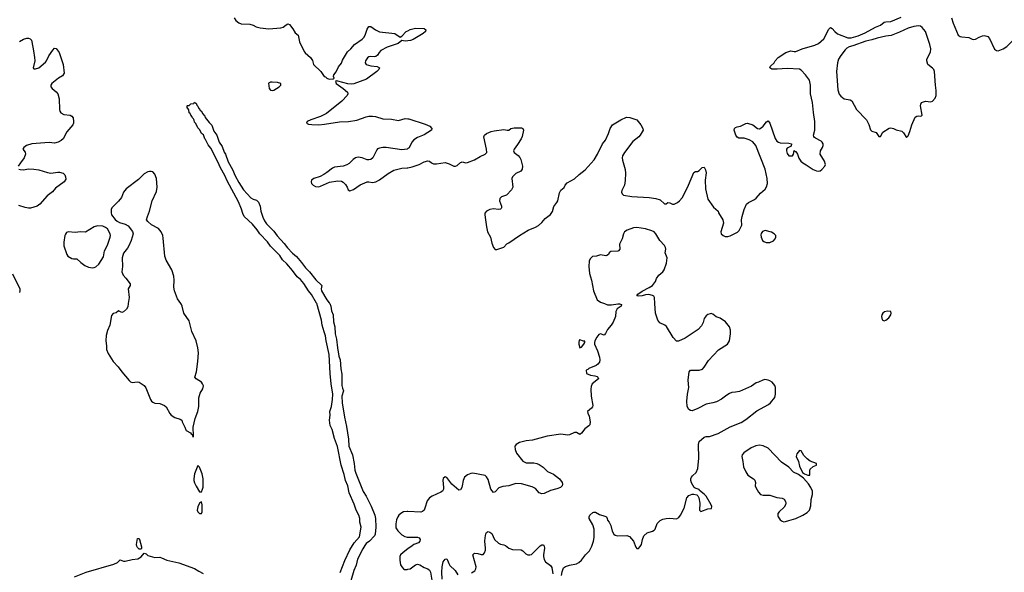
# Model space of a CAD drawing. Header units: inches. Extents: x 1694897 to 1849880, y 907231 to 1017944.
# Tile 132 of 171: x 1775508 to 1786902, y 996888 to 1003288. Entities that reach past the tile are written whole.
import ezdxf

# ---------------------------------------------------------------- set-up
doc = ezdxf.new("R2010")
doc.units = ezdxf.units.IN
doc.header["$MEASUREMENT"] = 0
for name, color, linetype in [('B7070', 7, 'Continuous'), ('B7080', 7, 'Continuous'), ('B7979', 7, 'Continuous'), ('B7989', 7, 'Continuous')]:
    doc.layers.add(name, color=color, linetype=linetype)

msp = doc.modelspace()

# ---------------------------------------------------------------- linework, layer by layer
at = {"layer": 'B7070', "color": 6}
for points, elevation in [([(1777991, 1003311), (1778010, 1003277), (1778043, 1003250), (1778070, 1003239), (1778170, 1003237), (1778210, 1003225), (1778246, 1003206), (1778290, 1003192), (1778390, 1003184), (1778530, 1003193), (1778557, 1003203), (1778590, 1003230), (1778610, 1003240), (1778630, 1003232), (1778670, 1003182), (1778697, 1003137), (1778730, 1003110), (1778744, 1003030), (1778799, 1002919), (1778810, 1002904), (1778874, 1002850), (1778895, 1002815), (1778909, 1002769), (1778991, 1002690), (1779031, 1002630), (1779046, 1002626), (1779064, 1002610), (1779090, 1002598), (1779137, 1002603), (1779147, 1002610), (1779141, 1002630), (1779144, 1002650), (1779170, 1002683), (1779198, 1002742), (1779230, 1002785), (1779242, 1002818), (1779303, 1002917), (1779341, 1002950), (1779381, 1002999), (1779470, 1003063), (1779490, 1003083), (1779505, 1003110), (1779530, 1003177), (1779550, 1003210), (1779571, 1003210), (1779625, 1003170), (1779670, 1003146), (1779850, 1003129), (1779910, 1003086), (1779930, 1003098), (1779982, 1003150), (1780000, 1003159)], 600), ([(1775506, 1003034), (1775550, 1003063), (1775590, 1003074), (1775610, 1003073), (1775630, 1003065), (1775643, 1003050), (1775648, 1003030), (1775669, 1002929), (1775680, 1002850), (1775682, 1002810), (1775662, 1002730), (1775670, 1002719), (1775690, 1002719), (1775730, 1002731), (1775805, 1002795), (1775817, 1002810), (1775846, 1002870), (1775890, 1002935), (1775910, 1002958), (1775930, 1002954), (1775963, 1002910), (1776012, 1002770), (1776023, 1002670), (1776003, 1002637), (1775958, 1002610), (1775879, 1002550), (1775868, 1002530), (1775870, 1002510), (1775883, 1002490), (1775931, 1002451), (1775949, 1002429), (1775964, 1002370), (1775970, 1002250), (1775974, 1002230), (1775984, 1002210), (1776017, 1002190), (1776090, 1002181), (1776112, 1002172), (1776127, 1002150), (1776131, 1002110), (1776130, 1002090), (1776121, 1002070), (1776053, 1001990), (1776010, 1001910), (1775987, 1001890), (1775953, 1001870), (1775910, 1001860), (1775850, 1001867), (1775650, 1001850), (1775585, 1001830), (1775554, 1001810), (1775544, 1001790), (1775573, 1001753), (1775576, 1001730), (1775561, 1001690), (1775516, 1001630), (1775492, 1001590)], 600), ([(1780000, 1003044), (1779970, 1003040), (1779930, 1003047), (1779887, 1003013), (1779762, 1002970), (1779688, 1002930), (1779669, 1002910), (1779650, 1002878), (1779630, 1002862), (1779610, 1002857), (1779570, 1002862), (1779550, 1002859), (1779533, 1002847), (1779508, 1002810), (1779506, 1002790), (1779519, 1002770), (1779570, 1002752), (1779645, 1002745), (1779670, 1002730), (1779665, 1002710), (1779642, 1002690), (1779520, 1002600), (1779374, 1002546), (1779350, 1002543), (1779306, 1002546), (1779190, 1002577), (1779170, 1002580), (1779164, 1002576), (1779170, 1002549), (1779253, 1002493), (1779300, 1002450), (1779306, 1002430), (1779296, 1002410), (1779236, 1002344), (1779058, 1002202), (1778990, 1002166), (1778878, 1002130), (1778836, 1002110), (1778826, 1002090), (1778850, 1002078), (1778890, 1002073), (1778971, 1002071), (1779037, 1002077), (1779210, 1002104), (1779311, 1002109), (1779410, 1002124), (1779518, 1002163), (1779550, 1002170), (1779590, 1002171), (1779626, 1002166), (1779710, 1002140), (1779810, 1002136), (1779890, 1002121), (1779970, 1002142), (1780000, 1002141)], 600), ([(1778945, 1000000), (1778944, 1000004), (1778886, 1000106), (1778850, 1000147), (1778795, 1000235), (1778758, 1000278), (1778720, 1000310), (1778665, 1000385), (1778599, 1000459), (1778550, 1000506), (1778518, 1000558), (1778410, 1000667), (1778377, 1000717), (1778288, 1000810), (1778256, 1000856), (1778201, 1000921), (1778106, 1001010), (1778090, 1001044), (1778075, 1001095), (1778038, 1001178), (1777910, 1001422), (1777882, 1001482), (1777830, 1001571), (1777801, 1001641), (1777719, 1001799), (1777690, 1001839), (1777659, 1001899), (1777650, 1001909), (1777633, 1001953), (1777624, 1001964), (1777610, 1001970), (1777593, 1002013), (1777570, 1002037), (1777545, 1002085), (1777530, 1002101), (1777525, 1002126), (1777520, 1002140), (1777508, 1002150), (1777505, 1002165), (1777490, 1002182), (1777482, 1002202), (1777470, 1002208), (1777466, 1002246), (1777446, 1002270), (1777446, 1002290), (1777450, 1002294), (1777470, 1002294), (1777490, 1002314), (1777522, 1002318), (1777530, 1002334), (1777542, 1002322), (1777550, 1002322), (1777557, 1002297), (1777570, 1002285), (1777581, 1002261), (1777590, 1002256), (1777597, 1002237), (1777610, 1002227), (1777623, 1002203), (1777650, 1002170), (1777655, 1002155), (1777699, 1002099), (1777730, 1002068), (1777756, 1001996), (1777790, 1001949), (1777818, 1001870), (1777850, 1001820), (1777875, 1001755), (1777891, 1001730), (1777921, 1001641), (1777970, 1001555), (1778001, 1001481), (1778042, 1001402), (1778098, 1001318), (1778184, 1001224), (1778209, 1001209), (1778250, 1001198), (1778270, 1001176), (1778290, 1001128), (1778299, 1001070), (1778321, 1001001), (1778340, 1000960), (1778365, 1000925), (1778450, 1000838), (1778486, 1000786), (1778570, 1000698), (1778606, 1000646), (1778663, 1000583), (1778710, 1000546), (1778770, 1000478), (1778815, 1000415), (1778861, 1000370), (1778936, 1000276), (1779005, 1000210), (1778997, 1000170), (1778999, 1000150), (1779063, 1000043), (1779090, 1000010), (1779095, 1000000)], 500), ([(1780000, 1001795), (1779990, 1001787), (1779930, 1001781), (1779750, 1001809), (1779710, 1001809), (1779670, 1001802), (1779650, 1001793), (1779639, 1001781), (1779594, 1001690), (1779570, 1001670), (1779550, 1001665), (1779530, 1001667), (1779470, 1001690), (1779446, 1001694), (1779425, 1001695), (1779393, 1001687), (1779368, 1001670), (1779319, 1001621), (1779294, 1001606), (1779250, 1001592), (1779150, 1001580), (1779129, 1001570), (1779063, 1001517), (1779026, 1001494), (1778986, 1001474), (1778910, 1001450), (1778885, 1001430), (1778881, 1001410), (1778886, 1001390), (1778904, 1001370), (1778930, 1001357), (1778970, 1001354), (1778990, 1001359), (1779092, 1001408), (1779190, 1001421), (1779230, 1001418), (1779250, 1001407), (1779279, 1001379), (1779297, 1001350), (1779310, 1001316), (1779330, 1001307), (1779370, 1001321), (1779446, 1001374), (1779529, 1001410), (1779550, 1001410), (1779590, 1001401), (1779630, 1001411), (1779670, 1001432), (1779770, 1001506), (1779836, 1001544), (1779930, 1001568), (1779990, 1001571), (1780000, 1001573)], 600), ([(1775499, 1001559), (1775512, 1001552), (1775551, 1001551), (1775610, 1001560), (1775670, 1001559), (1775730, 1001549), (1775830, 1001517), (1775869, 1001511), (1775950, 1001524), (1775970, 1001522), (1776010, 1001509), (1776029, 1001490), (1776039, 1001470), (1776040, 1001440), (1776024, 1001410), (1775922, 1001338), (1775887, 1001293), (1775827, 1001250), (1775741, 1001150), (1775710, 1001130), (1775634, 1001106), (1775610, 1001105), (1775570, 1001112), (1775498, 1001138)], 600), ([(1777372, 1000000), (1777335, 1000054), (1777300, 1000150), (1777292, 1000190), (1777297, 1000270), (1777290, 1000317), (1777267, 1000390), (1777203, 1000503), (1777188, 1000550), (1777170, 1000759), (1777164, 1000790), (1777144, 1000830), (1777113, 1000870), (1777033, 1000913), (1776990, 1000950), (1776976, 1000970), (1776986, 1001010), (1777011, 1001070), (1777042, 1001190), (1777090, 1001300), (1777099, 1001350), (1777090, 1001450), (1777070, 1001498), (1777050, 1001525), (1777030, 1001532), (1777010, 1001532), (1776990, 1001526), (1776950, 1001502), (1776882, 1001438), (1776740, 1001330), (1776709, 1001290), (1776685, 1001230), (1776650, 1001187), (1776574, 1001110), (1776567, 1001090), (1776565, 1001050), (1776570, 1001030), (1776614, 1000974), (1776635, 1000955), (1776661, 1000941), (1776730, 1000921), (1776762, 1000902), (1776815, 1000835), (1776821, 1000810), (1776798, 1000730), (1776770, 1000670), (1776756, 1000644), (1776710, 1000584), (1776692, 1000530), (1776698, 1000430), (1776688, 1000370), (1776706, 1000330), (1776736, 1000296), (1776785, 1000230), (1776787, 1000210), (1776762, 1000170), (1776773, 1000070), (1776763, 1000000)], 600), ([(1775425, 1000345), (1775508, 1000170), (1775510, 1000150), (1775504, 1000130)], 600)]:
    msp.add_lwpolyline(points, dxfattribs=dict(at, elevation=elevation))
at = {"layer": 'B7070', "color": 6, "elevation": 600}
for points in [[(1778430, 1002564), (1778410, 1002564), (1778388, 1002552), (1778394, 1002490), (1778410, 1002473), (1778430, 1002468), (1778450, 1002472), (1778512, 1002510), (1778530, 1002530), (1778529, 1002550), (1778490, 1002559)], [(1776410, 1000901), (1776370, 1000888), (1776270, 1000827), (1776210, 1000832), (1776150, 1000825), (1776070, 1000832), (1776050, 1000824), (1776036, 1000804), (1776032, 1000788), (1776020, 1000710), (1776018, 1000670), (1776052, 1000570), (1776066, 1000550), (1776110, 1000522), (1776130, 1000517), (1776170, 1000518), (1776215, 1000475), (1776263, 1000443), (1776304, 1000424), (1776350, 1000416), (1776370, 1000418), (1776390, 1000427), (1776423, 1000457), (1776479, 1000541), (1776491, 1000610), (1776523, 1000677), (1776555, 1000770), (1776559, 1000790), (1776556, 1000810), (1776525, 1000865), (1776502, 1000882), (1776470, 1000897)]]:
    msp.add_lwpolyline(points, close=True, dxfattribs=at)
at = {"layer": 'B7080', "color": 6, "elevation": 600}
for points in [[(1780000, 1001573), (1780050, 1001584), (1780130, 1001610), (1780190, 1001641), (1780230, 1001655), (1780250, 1001650), (1780273, 1001630), (1780298, 1001618), (1780330, 1001618), (1780430, 1001633), (1780478, 1001618), (1780530, 1001592), (1780550, 1001592), (1780570, 1001599), (1780610, 1001636), (1780620, 1001640), (1780630, 1001643), (1780670, 1001632), (1780690, 1001633), (1780770, 1001664), (1780837, 1001703), (1780893, 1001730), (1780910, 1001745), (1780914, 1001750), (1780910, 1001789), (1780878, 1001930), (1780888, 1001952), (1780908, 1001972), (1780965, 1001995), (1780998, 1002002), (1781110, 1002017), (1781150, 1002008), (1781170, 1002009), (1781193, 1002027), (1781230, 1002037), (1781315, 1002035), (1781329, 1002029), (1781339, 1002010), (1781323, 1001937), (1781311, 1001909), (1781270, 1001842), (1781231, 1001790), (1781223, 1001770), (1781229, 1001750), (1781275, 1001715), (1781294, 1001694), (1781309, 1001670), (1781328, 1001592), (1781324, 1001556), (1781306, 1001534), (1781250, 1001508), (1781210, 1001470), (1781203, 1001450), (1781215, 1001350), (1781201, 1001319), (1781143, 1001257), (1781085, 1001235), (1781064, 1001216), (1781062, 1001190), (1781085, 1001130), (1781084, 1001110), (1781078, 1001102), (1781070, 1001095), (1781050, 1001092), (1780990, 1001099), (1780950, 1001091), (1780911, 1001070), (1780891, 1001049), (1780889, 1001030), (1780900, 1000970), (1780908, 1000888), (1780922, 1000830), (1780955, 1000770), (1780970, 1000702), (1780989, 1000650), (1781010, 1000628), (1781030, 1000626), (1781110, 1000654), (1781147, 1000693), (1781170, 1000705), (1781290, 1000790), (1781391, 1000850), (1781475, 1000885), (1781510, 1000905), (1781550, 1000938), (1781590, 1000986), (1781650, 1001031), (1781673, 1001067), (1781690, 1001126), (1781725, 1001170), (1781734, 1001190), (1781755, 1001285), (1781770, 1001315), (1781810, 1001343), (1781821, 1001370), (1781842, 1001398), (1781930, 1001447), (1781983, 1001497), (1782050, 1001550), (1782154, 1001666), (1782196, 1001730), (1782254, 1001850), (1782288, 1001892), (1782322, 1001970), (1782340, 1002030), (1782366, 1002070), (1782466, 1002130), (1782530, 1002159), (1782570, 1002156), (1782650, 1002127), (1782696, 1002070), (1782718, 1002030), (1782721, 1002010), (1782690, 1001950), (1782674, 1001930), (1782604, 1001876), (1782506, 1001750), (1782485, 1001710), (1782480, 1001690), (1782482, 1001662), (1782513, 1001553), (1782517, 1001510), (1782514, 1001426), (1782506, 1001370), (1782474, 1001310), (1782471, 1001291), (1782481, 1001270), (1782497, 1001257), (1782590, 1001239), (1782794, 1001230), (1782870, 1001219), (1782921, 1001201), (1782970, 1001156), (1782990, 1001156), (1783010, 1001171), (1783030, 1001167), (1783061, 1001150), (1783082, 1001150), (1783119, 1001170), (1783145, 1001190), (1783173, 1001227), (1783210, 1001290), (1783248, 1001372), (1783310, 1001518), (1783330, 1001531), (1783350, 1001532), (1783370, 1001542), (1783405, 1001575), (1783430, 1001579), (1783444, 1001550), (1783450, 1001514), (1783442, 1001430), (1783446, 1001330), (1783470, 1001210), (1783536, 1001116), (1783591, 1001070), (1783596, 1001050), (1783645, 1000970), (1783653, 1000930), (1783621, 1000830), (1783627, 1000810), (1783647, 1000790), (1783670, 1000779), (1783703, 1000777), (1783730, 1000785), (1783813, 1000827), (1783834, 1000846), (1783863, 1000910), (1783859, 1000970), (1783867, 1001010), (1783893, 1001090), (1783920, 1001150), (1783943, 1001170), (1784010, 1001205), (1784030, 1001220), (1784082, 1001278), (1784134, 1001326), (1784150, 1001353), (1784161, 1001390), (1784158, 1001450), (1784136, 1001556), (1784027, 1001830), (1783992, 1001872), (1783950, 1001898), (1783890, 1001915), (1783830, 1001917), (1783810, 1001926), (1783795, 1001950), (1783777, 1002010), (1783780, 1002030), (1783790, 1002038), (1783810, 1002048), (1783850, 1002056), (1783910, 1002086), (1783930, 1002090), (1783991, 1002071), (1784047, 1002027), (1784070, 1002025), (1784090, 1002036), (1784110, 1002055), (1784150, 1002105), (1784170, 1002118), (1784190, 1002089), (1784250, 1001911), (1784270, 1001880), (1784290, 1001869), (1784310, 1001864), (1784410, 1001858), (1784438, 1001850), (1784435, 1001825), (1784390, 1001801), (1784383, 1001790), (1784382, 1001770), (1784390, 1001738), (1784410, 1001712), (1784450, 1001712), (1784462, 1001730), (1784470, 1001772), (1784482, 1001762), (1784490, 1001762), (1784510, 1001730), (1784525, 1001685), (1784547, 1001650), (1784569, 1001629), (1784610, 1001608), (1784690, 1001553), (1784730, 1001536), (1784750, 1001533), (1784770, 1001539), (1784790, 1001553), (1784827, 1001590), (1784832, 1001610), (1784823, 1001650), (1784771, 1001730), (1784774, 1001770), (1784798, 1001810), (1784805, 1001830), (1784804, 1001850), (1784795, 1001870), (1784782, 1001882), (1784716, 1001916), (1784704, 1001924), (1784697, 1001937), (1784695, 1001950), (1784709, 1002010), (1784709, 1002110), (1784693, 1002213), (1784682, 1002330), (1784658, 1002430), (1784661, 1002530), (1784647, 1002587), (1784601, 1002650), (1784550, 1002704), (1784530, 1002717), (1784390, 1002724), (1784274, 1002714), (1784210, 1002715), (1784189, 1002730), (1784195, 1002750), (1784238, 1002790), (1784250, 1002812), (1784284, 1002850), (1784373, 1002910), (1784430, 1002928), (1784470, 1002919), (1784490, 1002919), (1784564, 1002950), (1784710, 1002995), (1784750, 1003012), (1784813, 1003067), (1784870, 1003179), (1784890, 1003197), (1784910, 1003188), (1784940, 1003150), (1784970, 1003126), (1785090, 1003079), (1785130, 1003078), (1785210, 1003102), (1785290, 1003135), (1785410, 1003202), (1785470, 1003224), (1785510, 1003258), (1785530, 1003265), (1785590, 1003269), (1785710, 1003317)], [(1786289, 1003310), (1786310, 1003248), (1786368, 1003110), (1786390, 1003093), (1786410, 1003088), (1786490, 1003081), (1786530, 1003062), (1786550, 1003058), (1786570, 1003063), (1786610, 1003087), (1786650, 1003100), (1786670, 1003104), (1786699, 1003099), (1786710, 1003093), (1786730, 1003071), (1786790, 1002948), (1786810, 1002930), (1786830, 1002929), (1786890, 1002952), (1786930, 1002979), (1787048, 1003092), (1787144, 1003156), (1787210, 1003219), (1787310, 1003296)], [(1780000, 1003159), (1780027, 1003173), (1780090, 1003190), (1780190, 1003188), (1780208, 1003170), (1780202, 1003150), (1780177, 1003130), (1780061, 1003059), (1780031, 1003049), (1780000, 1003044)], [(1780000, 1002141), (1780010, 1002140), (1780199, 1002079), (1780255, 1002055), (1780279, 1002030), (1780274, 1002010), (1780190, 1001956), (1780110, 1001924), (1780070, 1001898), (1780046, 1001870), (1780014, 1001806), (1780000, 1001795)], [(1782858, 1000000), (1782854, 1000070), (1782845, 1000085), (1782830, 1000096), (1782790, 1000106), (1782750, 1000103), (1782710, 1000089), (1782666, 1000086), (1782648, 1000090), (1782662, 1000110), (1782710, 1000146), (1782794, 1000186), (1782829, 1000210), (1782864, 1000256), (1782878, 1000290), (1782903, 1000330), (1782950, 1000370), (1782966, 1000390), (1782992, 1000470), (1782999, 1000530), (1782978, 1000590), (1782985, 1000630), (1782983, 1000650), (1782970, 1000675), (1782916, 1000730), (1782869, 1000810), (1782850, 1000830), (1782823, 1000843), (1782750, 1000867), (1782650, 1000880), (1782610, 1000878), (1782539, 1000850), (1782508, 1000832), (1782496, 1000810), (1782478, 1000750), (1782449, 1000690), (1782452, 1000630), (1782437, 1000610), (1782430, 1000606), (1782350, 1000602), (1782330, 1000590), (1782322, 1000570), (1782304, 1000556), (1782290, 1000553), (1782230, 1000566), (1782182, 1000550), (1782136, 1000544), (1782110, 1000518), (1782098, 1000490), (1782093, 1000430), (1782103, 1000350), (1782125, 1000270), (1782148, 1000148), (1782190, 1000044), (1782230, 1000018), (1782275, 1000000)]]:
    msp.add_lwpolyline(points, dxfattribs=at)
for points in [[(1785910, 1003217), (1785854, 1003210), (1785789, 1003190), (1785690, 1003142), (1785593, 1003107), (1785530, 1003099), (1785430, 1003075), (1785370, 1003055), (1785301, 1003039), (1785150, 1002985), (1785105, 1002975), (1785080, 1002960), (1785060, 1002940), (1785010, 1002873), (1784984, 1002830), (1784973, 1002790), (1784960, 1002690), (1784974, 1002474), (1784990, 1002427), (1785010, 1002401), (1785050, 1002372), (1785120, 1002360), (1785137, 1002350), (1785193, 1002250), (1785307, 1002127), (1785334, 1002074), (1785354, 1002014), (1785370, 1001996), (1785421, 1001981), (1785450, 1001935), (1785470, 1001936), (1785495, 1001985), (1785570, 1002031), (1785590, 1002037), (1785618, 1002030), (1785650, 1002011), (1785716, 1001996), (1785737, 1001977), (1785770, 1001922), (1785790, 1001942), (1785810, 1001992), (1785832, 1002070), (1785870, 1002159), (1785890, 1002171), (1785910, 1002174), (1785930, 1002171), (1785945, 1002175), (1785950, 1002182), (1785933, 1002290), (1785935, 1002310), (1785945, 1002330), (1785990, 1002345), (1786050, 1002336), (1786070, 1002345), (1786101, 1002379), (1786112, 1002410), (1786113, 1002470), (1786104, 1002530), (1786095, 1002690), (1786085, 1002710), (1786070, 1002726), (1786017, 1002770), (1786004, 1002810), (1786007, 1002830), (1786049, 1002911), (1786052, 1002950), (1786041, 1003001), (1785990, 1003151), (1785950, 1003199), (1785932, 1003212)], [(1784135, 1000845), (1784105, 1000834), (1784088, 1000812), (1784085, 1000795), (1784088, 1000770), (1784104, 1000730), (1784118, 1000718), (1784146, 1000706), (1784190, 1000709), (1784230, 1000728), (1784249, 1000750), (1784257, 1000770), (1784257, 1000790), (1784239, 1000810), (1784207, 1000827)]]:
    msp.add_lwpolyline(points, close=True, dxfattribs=at)
at = {"layer": 'B7979', "color": 6}
for points, elevation in [([(1776763, 1000000), (1776758, 999962), (1776745, 999935), (1776710, 999904), (1776690, 999899), (1776650, 999915), (1776626, 999894), (1776590, 999884), (1776570, 999864), (1776550, 999750), (1776524, 999690), (1776508, 999630), (1776503, 999570), (1776513, 999510), (1776513, 999470), (1776530, 999424), (1776590, 999330), (1776648, 999268), (1776688, 999210), (1776773, 999110), (1776790, 999093), (1776810, 999087), (1776870, 999094), (1776890, 999090), (1776950, 999051), (1776966, 999026), (1777021, 998890), (1777035, 998870), (1777050, 998857), (1777070, 998848), (1777130, 998842), (1777182, 998822), (1777203, 998803), (1777246, 998726), (1777260, 998710), (1777303, 998683), (1777363, 998663), (1777384, 998650), (1777387, 998630), (1777419, 998570), (1777430, 998537), (1777435, 998530), (1777484, 998504), (1777494, 998494), (1777504, 998484), (1777510, 998452), (1777518, 998462), (1777521, 998490), (1777515, 998550), (1777517, 998570), (1777538, 998670), (1777568, 998750), (1777580, 998810), (1777581, 998910), (1777597, 998963), (1777626, 999014), (1777633, 999047), (1777625, 999070), (1777610, 999090), (1777549, 999129), (1777536, 999150), (1777555, 999210), (1777571, 999329), (1777576, 999430), (1777571, 999490), (1777550, 999570), (1777499, 999679), (1777470, 999799), (1777409, 999889), (1777388, 999970), (1777379, 999990), (1777372, 1000000)], 600), ([(1779215, 996885), (1779270, 997024), (1779330, 997150), (1779378, 997230), (1779439, 997301), (1779460, 997410), (1779445, 997470), (1779443, 997510), (1779433, 997550), (1779403, 997610), (1779379, 997679), (1779321, 997810), (1779305, 997890), (1779279, 997950), (1779262, 998022), (1779227, 998130), (1779184, 998344), (1779150, 998440), (1779124, 998544), (1779102, 998590), (1779094, 998650), (1779101, 998710), (1779098, 998750), (1779118, 998810), (1779129, 998890), (1779130, 998950), (1779111, 999070), (1779099, 999190), (1779088, 999410), (1779054, 999570), (1779047, 999627), (1779030, 999672), (1779009, 999750), (1779001, 999810), (1778945, 1000000)], 500), ([(1779095, 1000000), (1779110, 999970), (1779117, 999917), (1779134, 999870), (1779138, 999790), (1779155, 999730), (1779160, 999650), (1779174, 999590), (1779184, 999490), (1779202, 999390), (1779215, 999350), (1779223, 999243), (1779235, 999185), (1779236, 999050), (1779242, 999022), (1779256, 998990), (1779237, 998930), (1779240, 998850), (1779266, 998686), (1779290, 998576), (1779312, 998430), (1779318, 998350), (1779361, 998250), (1779378, 998150), (1779385, 998070), (1779396, 998036), (1779484, 997824), (1779519, 997770), (1779576, 997656), (1779618, 997550), (1779625, 997510), (1779630, 997410), (1779622, 997330), (1779615, 997310), (1779554, 997250), (1779518, 997222), (1779500, 997200), (1779478, 997162), (1779418, 997042), (1779402, 996970), (1779373, 996910), (1779338, 996790)], 500), ([(1780000, 997593), (1779990, 997594), (1779950, 997587), (1779918, 997570), (1779897, 997550), (1779883, 997530), (1779870, 997496), (1779860, 997450), (1779862, 997402), (1779882, 997370), (1779930, 997324), (1779964, 997304), (1779990, 997297), (1780000, 997297)], 600), ([(1776142, 996838), (1776278, 996890), (1776598, 996982), (1776639, 997001), (1776670, 997033), (1776710, 997018), (1776730, 997017), (1776810, 997037), (1776874, 997046), (1776912, 997068), (1776950, 997109), (1776970, 997103), (1776990, 997085), (1777070, 997061), (1777130, 997062), (1777150, 997058), (1777210, 997030), (1777350, 997000), (1777530, 996933), (1777580, 996900), (1777630, 996875)], 500), ([(1780000, 997159), (1779944, 997116), (1779916, 997090), (1779906, 997070), (1779905, 997030), (1779916, 996976), (1779930, 996950), (1779948, 996930), (1779962, 996922), (1779990, 996920), (1780000, 996923)], 600)]:
    msp.add_lwpolyline(points, dxfattribs=dict(at, elevation=elevation))
for points, elevation in [([(1777570, 998126), (1777531, 998030), (1777522, 997970), (1777524, 997950), (1777530, 997926), (1777550, 997886), (1777590, 997822), (1777610, 997822), (1777624, 997850), (1777630, 997874), (1777631, 997970), (1777619, 998030), (1777590, 998108)], 600), ([(1777610, 997706), (1777587, 997690), (1777570, 997648), (1777563, 997610), (1777571, 997590), (1777590, 997571), (1777610, 997571), (1777618, 997590), (1777620, 997610), (1777618, 997670)], 600), ([(1776910, 997157), (1776890, 997158), (1776870, 997176), (1776863, 997190), (1776859, 997210), (1776870, 997281), (1776890, 997281), (1776895, 997270), (1776917, 997183), (1776917, 997163)], 500)]:
    msp.add_lwpolyline(points, close=True, dxfattribs=dict(at, elevation=elevation))
at = {"layer": 'B7989', "color": 6, "elevation": 600}
for points in [[(1782275, 1000000), (1782310, 999986), (1782355, 999985), (1782430, 999999), (1782450, 999999), (1782471, 999990), (1782467, 999970), (1782422, 999938), (1782414, 999926), (1782408, 999910), (1782401, 999850), (1782376, 999784), (1782354, 999750), (1782310, 999701), (1782285, 999655), (1782270, 999635), (1782230, 999649), (1782210, 999642), (1782187, 999613), (1782162, 999570), (1782158, 999550), (1782161, 999530), (1782195, 999455), (1782219, 999379), (1782222, 999350), (1782216, 999324), (1782200, 999300), (1782178, 999282), (1782095, 999250), (1782082, 999238), (1782064, 999230), (1782066, 999190), (1782112, 999172), (1782165, 999165), (1782190, 999156), (1782198, 999150), (1782204, 999130), (1782133, 999070), (1782120, 999040), (1782116, 999010), (1782120, 998930), (1782139, 998821), (1782135, 998805), (1782124, 998790), (1782078, 998750), (1782082, 998730), (1782096, 998696), (1782108, 998630), (1782104, 998596), (1782095, 998585), (1782048, 998550), (1782010, 998501), (1781990, 998483), (1781950, 998507), (1781930, 998507), (1781870, 998479), (1781850, 998478), (1781770, 998488), (1781610, 998467), (1781443, 998417), (1781370, 998410), (1781290, 998391), (1781252, 998370), (1781236, 998350), (1781240, 998310), (1781256, 998270), (1781330, 998176), (1781370, 998158), (1781456, 998156), (1781491, 998150), (1781518, 998138), (1781565, 998105), (1781615, 998055), (1781685, 998025), (1781755, 997970), (1781784, 997930), (1781791, 997910), (1781786, 997890), (1781779, 997881), (1781768, 997872), (1781724, 997856), (1781650, 997836), (1781579, 997801), (1781550, 997798), (1781521, 997810), (1781478, 997858), (1781439, 997879), (1781314, 997914), (1781250, 997918), (1781170, 997890), (1781099, 997881), (1781052, 997868), (1781010, 997819), (1780990, 997812), (1780960, 997850), (1780930, 997962), (1780910, 997994), (1780895, 998010), (1780750, 998036), (1780730, 998033), (1780690, 998018), (1780657, 997990), (1780638, 997950), (1780630, 997890), (1780623, 997870), (1780610, 997844), (1780590, 997839), (1780508, 997908), (1780450, 997987), (1780430, 997995), (1780410, 997973), (1780405, 997955), (1780412, 997870), (1780411, 997850), (1780400, 997830), (1780383, 997817), (1780281, 997770), (1780249, 997750), (1780225, 997715), (1780197, 997630), (1780187, 997610), (1780170, 997593), (1780150, 997586), (1780000, 997593)], [(1781778, 996850), (1781786, 996894), (1781801, 996939), (1781823, 996957), (1781870, 996972), (1781950, 996988), (1781978, 997002), (1782009, 997030), (1782054, 997090), (1782102, 997138), (1782128, 997190), (1782147, 997250), (1782154, 997290), (1782156, 997390), (1782140, 997440), (1782096, 997510), (1782097, 997530), (1782107, 997550), (1782140, 997580), (1782150, 997586), (1782170, 997585), (1782219, 997559), (1782280, 997540), (1782298, 997530), (1782308, 997510), (1782310, 997492), (1782331, 997470), (1782350, 997432), (1782365, 997365), (1782382, 997330), (1782400, 997320), (1782430, 997312), (1782533, 997313), (1782564, 997304), (1782610, 997251), (1782638, 997178), (1782650, 997166), (1782670, 997166), (1782690, 997186), (1782704, 997210), (1782716, 997270), (1782730, 997311), (1782770, 997346), (1782830, 997365), (1782850, 997376), (1782863, 997390), (1782886, 997454), (1782921, 997490), (1782950, 997504), (1782990, 997512), (1783030, 997515), (1783110, 997507), (1783137, 997524), (1783155, 997550), (1783196, 997630), (1783227, 997750), (1783250, 997779), (1783290, 997793), (1783310, 997794), (1783345, 997785), (1783356, 997776), (1783367, 997750), (1783379, 997690), (1783376, 997610), (1783390, 997591), (1783470, 997624), (1783512, 997628), (1783516, 997650), (1783508, 997670), (1783450, 997770), (1783430, 997795), (1783376, 997836), (1783370, 997846), (1783323, 997863), (1783312, 997872), (1783284, 997924), (1783275, 997950), (1783274, 997970), (1783281, 997990), (1783293, 998007), (1783335, 998045), (1783356, 998090), (1783368, 998210), (1783363, 998370), (1783370, 998404), (1783430, 998454), (1783450, 998460), (1783490, 998461), (1783590, 998496), (1783728, 998572), (1783855, 998625), (1783910, 998660), (1784040, 998760), (1784173, 998830), (1784197, 998850), (1784246, 998914), (1784254, 998950), (1784253, 999030), (1784248, 999050), (1784215, 999090), (1784190, 999107), (1784170, 999115), (1784130, 999120), (1784106, 999114), (1784056, 999090), (1784030, 999083), (1783976, 999044), (1783836, 998984), (1783793, 998973), (1783750, 998969), (1783721, 998959), (1783690, 998940), (1783630, 998893), (1783570, 998864), (1783530, 998851), (1783450, 998834), (1783356, 998784), (1783290, 998760), (1783270, 998761), (1783250, 998773), (1783233, 998810), (1783230, 998870), (1783236, 998950), (1783253, 999030), (1783245, 999115), (1783255, 999210), (1783270, 999231), (1783369, 999231), (1783410, 999242), (1783430, 999264), (1783480, 999340), (1783596, 999464), (1783697, 999530), (1783712, 999548), (1783720, 999570), (1783734, 999650), (1783733, 999693), (1783720, 999730), (1783677, 999790), (1783614, 999830), (1783568, 999848), (1783530, 999877), (1783510, 999885), (1783497, 999883), (1783470, 999873), (1783450, 999859), (1783430, 999826), (1783417, 999783), (1783398, 999742), (1783360, 999700), (1783210, 999600), (1783130, 999566), (1783110, 999566), (1783070, 999609), (1782994, 999734), (1782974, 999750), (1782916, 999776), (1782892, 999810), (1782864, 999890), (1782858, 1000000)], [(1780738, 996882), (1780774, 996906), (1780788, 996930), (1780791, 996950), (1780753, 997090), (1780771, 997109), (1780810, 997107), (1780850, 997093), (1780870, 997095), (1780886, 997114), (1780897, 997143), (1780900, 997170), (1780892, 997248), (1780893, 997287), (1780904, 997336), (1780910, 997350), (1780922, 997358), (1780930, 997360), (1780950, 997355), (1780970, 997339), (1781003, 997270), (1781050, 997227), (1781070, 997216), (1781110, 997208), (1781130, 997199), (1781169, 997169), (1781210, 997151), (1781310, 997147), (1781330, 997137), (1781364, 997104), (1781390, 997092), (1781410, 997089), (1781430, 997096), (1781530, 997194), (1781550, 997207), (1781570, 997207), (1781579, 997190), (1781582, 997170), (1781570, 997090), (1781570, 997070), (1781578, 997038), (1781594, 997010), (1781649, 996969), (1781665, 996945), (1781677, 996870)], [(1780000, 997297), (1780110, 997297), (1780130, 997287), (1780141, 997270), (1780139, 997250), (1780124, 997230), (1780070, 997209), (1780050, 997197), (1780000, 997159)], [(1780395, 996810), (1780391, 996891), (1780395, 996950), (1780410, 997010), (1780430, 997039), (1780450, 997044), (1780460, 997030), (1780473, 996990), (1780487, 996967), (1780549, 996910), (1780579, 996859)], [(1780000, 996923), (1780027, 996930), (1780090, 996974), (1780110, 996981), (1780137, 996977), (1780190, 996943), (1780229, 996929), (1780250, 996913), (1780262, 996890), (1780276, 996796)]]:
    msp.add_lwpolyline(points, dxfattribs=at)
for points in [[(1785550, 999914), (1785516, 999904), (1785498, 999890), (1785485, 999870), (1785479, 999850), (1785490, 999811), (1785510, 999801), (1785530, 999807), (1785565, 999835), (1785589, 999870), (1785594, 999890), (1785589, 999909)], [(1781990, 999582), (1781984, 999576), (1781977, 999550), (1781977, 999530), (1781990, 999488), (1782010, 999495), (1782037, 999530), (1782049, 999550), (1782047, 999567), (1782033, 999567)], [(1784070, 998362), (1784028, 998352), (1783974, 998330), (1783887, 998273), (1783868, 998250), (1783865, 998230), (1783877, 998170), (1783883, 998110), (1783910, 998051), (1783934, 998014), (1784001, 997970), (1784014, 997954), (1784022, 997930), (1784020, 997890), (1784025, 997870), (1784057, 997817), (1784082, 997790), (1784110, 997781), (1784190, 997782), (1784270, 997754), (1784330, 997749), (1784355, 997735), (1784369, 997710), (1784373, 997690), (1784370, 997670), (1784356, 997644), (1784297, 997590), (1784283, 997570), (1784281, 997541), (1784284, 997530), (1784310, 997496), (1784330, 997480), (1784350, 997474), (1784370, 997475), (1784410, 997488), (1784490, 997511), (1784571, 997549), (1784619, 997581), (1784646, 997610), (1784662, 997658), (1784667, 997730), (1784683, 997790), (1784682, 997830), (1784665, 997870), (1784635, 997915), (1784579, 997979), (1784522, 998022), (1784463, 998050), (1784410, 998107), (1784325, 998165), (1784170, 998327), (1784110, 998355)], [(1784530, 998299), (1784500, 998260), (1784493, 998230), (1784520, 998170), (1784530, 998117), (1784565, 998045), (1784589, 998029), (1784630, 998014), (1784650, 998012), (1784652, 998070), (1784657, 998083), (1784690, 998113), (1784729, 998130), (1784729, 998150), (1784657, 998177), (1784621, 998201), (1784582, 998242), (1784550, 998297)]]:
    msp.add_lwpolyline(points, close=True, dxfattribs=at)

doc.saveas('drawing.dxf')
